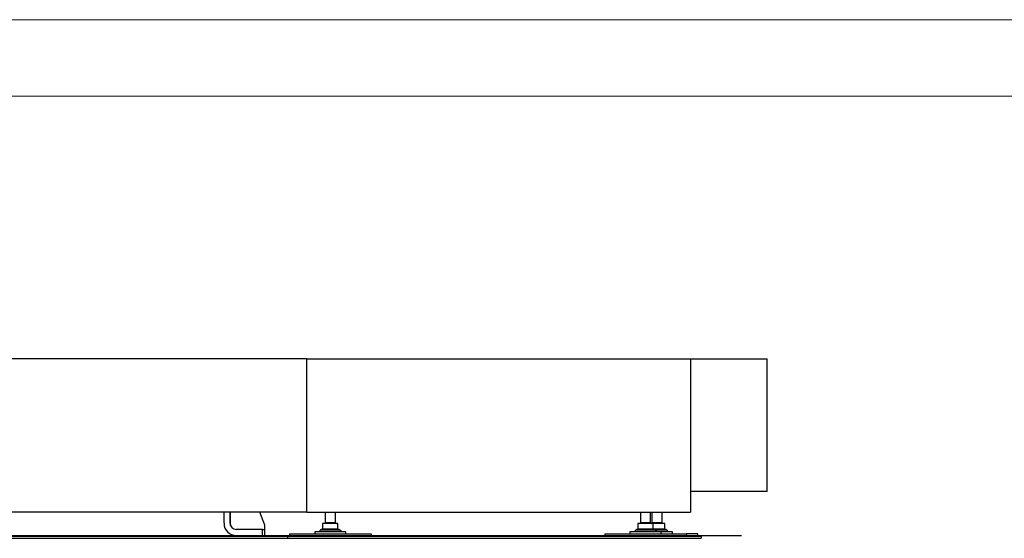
# Model space of a CAD drawing. Header units: millimetres. Extents: x 0 to 841, y 0 to 594.
# Tile 103 of 190: x 500 to 565, y 560 to 594. Entities that reach past the tile are written whole.
import ezdxf

# ---------------------------------------------------------------- set-up
doc = ezdxf.new("R2010")
doc.units = ezdxf.units.MM
doc.layers.add('TRAIT-FORT', color=4, linetype='Continuous', lineweight=25)

msp = doc.modelspace()

# ---------------------------------------------------------------- linework, layer by layer
at = {"color": 7, "linetype": 'Continuous', "lineweight": 18}
for p, q in [((841, 594), (0, 594)), ((836, 589), (5, 589))]:
    msp.add_line(p, q, dxfattribs=at)
at = {"layer": 'TRAIT-FORT', "color": 4, "linetype": 'Continuous', "lineweight": 25}
for p, q in [((519.217, 571.85), (460.75, 571.85)), ((519.217, 561.85), (519.217, 571.85)), ((519.217, 571.85), (544.25, 571.85)), ((544.25, 571.85), (549.25, 571.85)), ((544.25, 571.85), (544.25, 561.85)), ((549.25, 563.184), (549.25, 571.85)), ((549.25, 563.184), (544.25, 563.184)), ((519.217, 561.85), (460.75, 561.85)), ((513.816, 561.117), (513.816, 561.85)), ((514.216, 561.117), (514.216, 561.85)), ((514.241, 560.978), (514.241, 561.85)), ((516.482, 560.984), (516.147, 561.85)), ((519.217, 561.85), (544.25, 561.85)), ((520.417, 561.85), (520.417, 561.15)), ((521.083, 561.15), (521.083, 561.85)), ((540.983, 561.85), (540.983, 561.15)), ((541.65, 561.15), (541.65, 561.85)), ((541.733, 561.85), (541.733, 561.15)), ((542.4, 561.15), (542.4, 561.85)), ((516.482, 560.717), (516.482, 560.984)), ((520.25, 561.1), (520.25, 560.734)), ((521.25, 561.1), (520.25, 561.1)), ((521.083, 561.15), (520.417, 561.15)), ((521.25, 560.734), (521.25, 561.1)), ((540.817, 561.1), (540.817, 560.734)), ((541.817, 561.1), (540.817, 561.1)), ((541.65, 561.15), (540.983, 561.15)), ((542.4, 561.15), (541.733, 561.15)), ((541.817, 560.734), (541.817, 561.1)), ((542.567, 561.1), (541.817, 561.1)), ((542.567, 560.734), (542.567, 561.1)), ((480.49, 560.267), (517.95, 560.267)), ((487.286, 560.317), (517.95, 560.317)), ((487.286, 560.267), (517.95, 560.267)), ((516.316, 560.717), (514.616, 560.717)), ((516.316, 560.317), (516.316, 560.717)), ((516.316, 560.717), (516.482, 560.717)), ((516.482, 560.317), (516.482, 560.717)), ((517.95, 560.317), (517.95, 560.267)), ((517.95, 560.317), (517.953, 560.317)), ((517.95, 560.267), (517.95, 560.134)), ((517.95, 560.267), (517.953, 560.267)), ((517.953, 560.267), (517.953, 560.317)), ((517.953, 560.317), (544.953, 560.317)), ((517.953, 560.267), (517.953, 560.134)), ((517.953, 560.267), (544.953, 560.267)), ((518.083, 560.417), (523.417, 560.417)), ((518.083, 560.417), (518.083, 560.317)), ((519.733, 560.55), (519.733, 560.417)), ((521.767, 560.55), (519.733, 560.55)), ((520.121, 560.668), (520, 560.55)), ((521.379, 560.668), (520.121, 560.668)), ((521.25, 560.734), (520.25, 560.734)), ((521.5, 560.55), (521.379, 560.668)), ((521.767, 560.417), (521.767, 560.55)), ((523.417, 560.417), (523.417, 560.317)), ((538.65, 560.417), (543.983, 560.417)), ((538.65, 560.417), (538.65, 560.317)), ((540.3, 560.55), (540.3, 560.417)), ((542.333, 560.55), (540.3, 560.55)), ((540.688, 560.668), (540.567, 560.55)), ((541.946, 560.668), (540.688, 560.668)), ((541.817, 560.734), (540.817, 560.734)), ((542.567, 560.734), (541.817, 560.734)), ((542.067, 560.55), (541.946, 560.668)), ((542.696, 560.668), (541.946, 560.668)), ((542.333, 560.417), (542.333, 560.55)), ((543.083, 560.55), (542.333, 560.55)), ((542.817, 560.55), (542.696, 560.668)), ((543.083, 560.417), (543.083, 560.55)), ((543.983, 560.417), (543.983, 560.317)), ((544.733, 560.417), (543.983, 560.417)), ((544.733, 560.317), (544.733, 560.417)), ((544.953, 560.317), (544.953, 560.267)), ((544.953, 560.267), (544.953, 560.134)), ((480.49, 560.134), (517.95, 560.134)), ((517.953, 560.134), (544.953, 560.134))]:
    msp.add_line(p, q, dxfattribs=at)
for centre, radius, start, end in [((514.616, 561.117), 0.8, 180, 270), ((514.616, 561.117), 0.4, 180, 270), ((520.367, 561.15), 0.05, 270, 0), ((521.133, 561.15), 0.05, 180, 270), ((540.933, 561.15), 0.05, 270, 0), ((541.7, 561.15), 0.05, 180, 270), ((541.683, 561.15), 0.05, 279.59407, 0), ((542.45, 561.15), 0.05, 180, 270), ((520.303, 560.47), 0.269, 101.38102, 132.71285), ((521.197, 560.47), 0.269, 47.28715, 78.61898), ((540.87, 560.47), 0.269, 101.38102, 132.71285), ((541.764, 560.47), 0.269, 47.28715, 78.61898), ((542.514, 560.47), 0.269, 47.28715, 78.61898)]:
    msp.add_arc(centre, radius, start, end, dxfattribs=at)
msp.add_open_spline([(544.959, 560.317), (545.045, 560.317), (545.239, 560.317), (545.528, 560.317), (545.824, 560.317), (546.105, 560.317), (546.368, 560.317), (546.611, 560.317), (546.831, 560.317), (547.026, 560.317), (547.195, 560.317), (547.334, 560.317), (547.445, 560.317), (547.524, 560.317), (547.575, 560.317), (547.581, 560.317), (547.583, 560.317)], degree=3, knots=[0, 0, 0, 0, 0.059099, 0.131477, 0.203926, 0.276221, 0.348598, 0.420978, 0.493357, 0.565734, 0.638025, 0.710478, 0.782856, 0.855231, 0.927602, 1, 1, 1, 1], dxfattribs=at)

doc.saveas('drawing.dxf')
